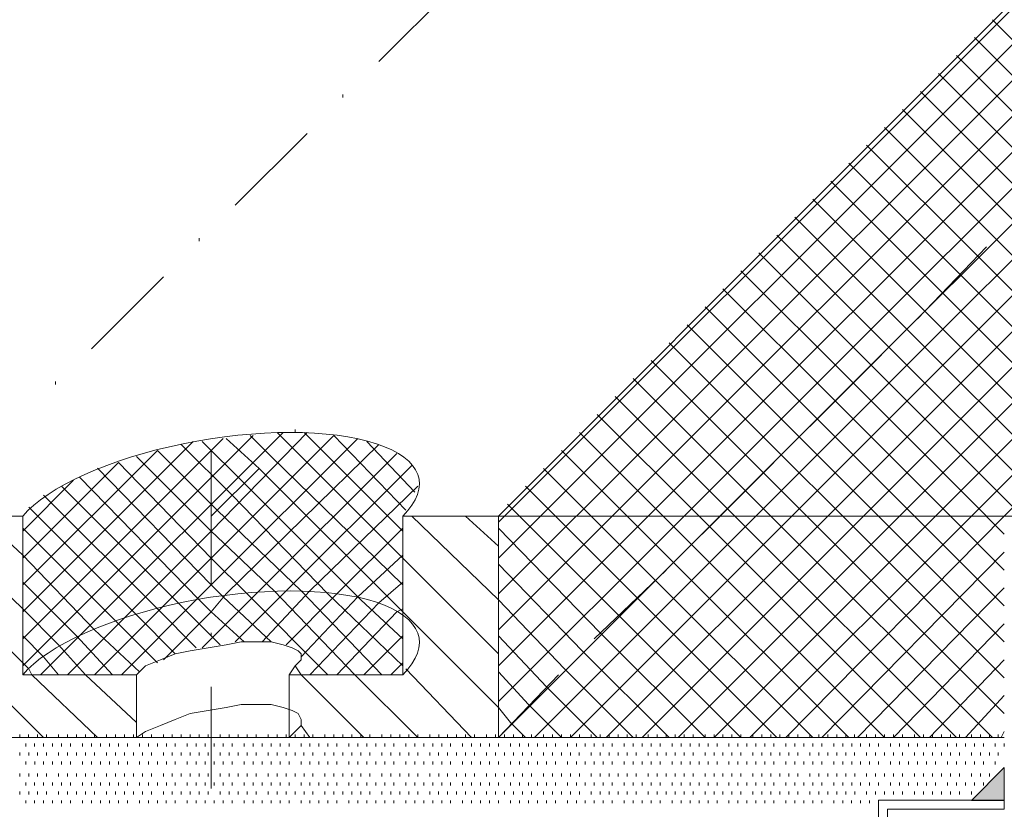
# Model space of a CAD drawing. Extents: x 309 to 1068, y 854 to 1368.
# Tile 53 of 82: x 479 to 502, y 965 to 983. Entities that reach past the tile are written whole.
import ezdxf

# ---------------------------------------------------------------- set-up
doc = ezdxf.new("R2010")
doc.units = 0
doc.layers.add('PDF_Geometry', color=7, linetype='CONTINUOUS', true_color=0xffffff)

msp = doc.modelspace()

# ---------------------------------------------------------------- linework, layer by layer
at = {"layer": 'PDF_Geometry', "color": 252, "lineweight": 5}
for points in [[(495.500122, 972.043521), (548.684496, 1025.227896)], [(496.323716, 972.043521), (549.50856, 1025.227896)], [(497.147309, 972.043521), (550.331684, 1025.227896)], [(497.970903, 972.043521), (551.155279, 1025.227896)], [(498.794497, 972.043521), (551.978871, 1025.227896)], [(499.617622, 972.043521), (552.801998, 1025.227896)], [(500.441216, 972.043521), (553.62559, 1025.227896)], [(501.264809, 972.043521), (554.449186, 1025.227896)], [(490.559443, 972.043625), (530.979288, 1012.463469)], [(491.382795, 972.043521), (530.979045, 1011.639771)], [(492.206255, 972.043521), (530.979381, 1010.816648)], [(493.029757, 972.043521), (530.979289, 1009.993053)], [(493.853203, 972.043521), (530.97961, 1009.169929)], [(494.676662, 972.043521), (530.979474, 1008.345865)], [(507.578216, 977.602146), (504.28431, 980.896052), (501.74556, 983.435271)], [(507.166644, 977.190444), (503.872269, 980.484351), (501.333519, 983.023569)], [(506.754757, 976.778557), (503.46085, 980.072463), (500.9221, 982.611682)], [(506.343141, 976.366856), (503.048766, 979.660762), (500.510016, 982.199981)], [(505.931297, 975.955112), (502.637391, 979.249018), (500.098172, 981.788237)], [(505.51941, 975.543354), (502.225504, 978.83726), (499.686754, 981.376479)], [(505.107809, 975.131609), (501.813434, 978.425516), (499.274684, 980.964734)], [(504.695907, 974.719894), (501.402001, 978.0138), (498.863251, 980.553019)], [(504.284349, 974.308193), (500.989974, 977.602099), (498.451224, 980.141318)], [(503.872462, 973.896449), (500.578556, 977.190355), (498.039806, 979.729574)], [(503.46089, 973.484561), (500.166515, 976.778468), (497.627765, 979.317686)], [(503.049017, 973.072803), (499.75511, 976.366709), (497.215892, 978.905928)], [(502.637444, 972.661102), (499.343069, 975.955008), (496.804319, 978.494227)], [(502.2255, 972.249358), (498.931125, 975.543264), (496.392375, 978.082483)], [(500.029918, 976.572734), (501.607731, 978.219922)], [(501.607891, 972.043521), (498.519766, 975.131646), (495.980547, 977.670865)], [(500.784374, 972.043521), (498.107811, 974.720084), (495.569061, 977.258834)], [(499.960929, 972.043521), (497.696397, 974.308053), (495.157179, 976.847271)], [(499.137483, 972.043521), (497.284515, 973.89649), (494.745296, 976.435709)], [(498.314024, 972.043521), (496.873086, 973.484459), (494.333867, 976.023678)], [(497.490521, 972.043521), (496.460677, 973.072896), (493.921927, 975.612115)], [(497.559137, 974.102422), (499.206324, 975.74914)], [(496.66679, 972.043521), (496.049446, 972.661334), (493.510227, 975.200084)], [(495.843287, 972.043521), (495.637506, 972.249303), (493.098287, 974.788521)], [(495.019653, 972.043521), (492.686684, 974.376959)], [(485.75579, 973.964928), (485.75579, 974.033834)], [(479.51068, 968.612286), (484.7949, 973.896505)], [(479.51068, 969.22963), (484.108648, 973.827598)], [(479.922381, 968.40636), (480.814412, 969.298391), (485.480819, 973.964798)], [(486.030107, 973.964984), (483.834014, 971.700453), (481.843701, 969.710141)], [(486.647545, 973.896449), (483.834107, 971.083011), (482.667388, 969.916292)], [(487.196775, 973.827741), (483.833963, 970.464929), (483.490838, 970.121804)], [(488.226, 969.847529), (484.931625, 973.141435), (484.176937, 973.827685)], [(488.226, 970.465152), (485.206312, 973.415933), (484.726312, 973.896402)], [(488.226, 971.082675), (485.549437, 973.759238), (485.343656, 973.965019)], [(488.226, 971.700356), (485.961468, 973.964887)], [(488.294437, 972.180825), (486.64725, 973.89645)], [(494.196059, 972.043521), (492.275122, 973.964928)], [(479.51068, 969.847442), (483.422399, 973.759161)], [(483.147856, 973.690484), (484.314574, 972.523765), (486.510668, 970.259234)], [(483.628135, 973.759162), (484.589073, 972.798225), (487.265167, 970.122131)], [(487.677055, 973.690484), (484.177368, 970.259234), (483.834243, 969.847671)], [(488.500687, 972.592387), (487.402406, 973.759106)], [(479.51068, 970.465255), (482.598804, 973.55338)], [(482.118288, 973.415983), (483.833913, 971.700358), (485.27485, 970.327858)], [(482.598854, 973.553226), (483.971354, 972.180726), (485.89276, 970.327757)], [(488.08867, 973.484561), (484.86367, 970.259093), (483.833827, 969.229718)], [(493.372934, 972.043521), (491.863091, 973.553365)], [(479.51068, 971.082598), (481.706772, 973.278692)], [(483.833957, 970.46511), (481.2263, 973.141673)], [(481.706672, 973.278768), (483.83386, 971.082674), (484.657454, 970.259081)], [(483.833915, 972.043521), (484.931727, 973.141334)], [(484.382873, 969.16127), (485.549592, 970.327988), (488.431936, 973.210332)], [(492.549341, 972.043521), (491.451528, 973.141334)], [(495.088355, 971.63164), (496.735543, 973.278828)], [(480.814548, 972.935617), (483.559548, 970.122179), (483.834236, 969.847492)], [(479.51068, 971.700411), (480.677398, 972.86713)], [(480.402661, 972.729781), (483.079224, 970.053218), (483.833911, 969.298531)], [(485.000582, 969.16127), (486.098395, 970.327988), (488.569176, 972.729863)], [(491.726216, 972.043521), (491.039497, 972.729771)], [(483.490749, 969.024026), (482.598718, 969.916058), (479.991062, 972.523714)], [(483.010469, 968.886783), (482.118438, 969.778814), (479.647657, 972.249596)], [(490.902622, 972.043521), (490.627934, 972.318209)], [(479.991103, 966.965234), (477.31454, 969.641797), (474.844228, 972.043672)], [(476.079241, 972.043521), (477.314397, 970.876803), (479.510491, 968.680709)], [(479.510632, 969.91607), (477.314538, 972.043726)], [(479.510632, 971.151226), (478.550163, 972.043726)], [(490.421726, 970.121851), (488.431882, 972.043726)], [(490.421726, 971.357476), (489.667038, 972.043726)], [(490.421949, 971.906192), (490.559293, 972.043536)], [(490.421949, 971.082598), (491.382887, 972.043536)], [(490.421949, 970.259005), (492.206012, 972.043536)], [(490.421949, 969.43588), (493.029605, 972.043536)], [(490.421949, 968.612286), (493.853199, 972.043536)], [(490.421949, 967.788692), (494.676793, 972.043536)], [(490.421949, 966.965098), (495.500387, 972.043536)], [(495.980716, 966.965234), (493.167279, 969.778672), (490.902279, 972.043672)], [(491.245543, 966.965098), (496.32398, 972.043536)], [(496.804176, 966.965234), (493.578707, 970.190703), (491.725739, 972.043672)], [(492.069137, 966.965098), (497.147574, 972.043536)], [(497.627636, 966.965234), (493.990604, 970.602265), (492.549198, 972.043672)], [(492.89273, 966.965098), (497.970699, 972.043536)], [(498.451095, 966.965234), (494.402033, 971.014297), (493.372658, 972.043672)], [(493.716324, 966.965098), (498.794293, 972.043536)], [(499.274541, 966.965234), (494.813916, 971.425859), (494.196103, 972.043672)], [(494.539449, 966.965098), (499.617887, 972.043536)], [(500.098043, 966.965234), (495.225856, 971.837422), (495.019606, 972.043672)], [(495.363043, 966.965098), (500.441012, 972.043536)], [(500.921775, 966.965234), (495.843337, 972.043672)], [(496.186637, 966.965098), (501.264606, 972.043536)], [(501.745368, 966.965234), (496.666931, 972.043672)], [(497.009762, 966.965098), (502.019762, 972.043536)], [(502.019587, 967.51414), (497.490525, 972.043672)], [(502.019587, 968.337734), (498.314118, 972.043672)], [(502.019587, 969.161328), (499.137712, 972.043672)], [(502.019587, 969.984922), (499.960837, 972.043672)], [(502.019587, 970.808047), (500.784431, 972.043672)], [(502.019587, 971.63164), (501.607556, 972.043672)], [(482.598854, 968.680847), (481.637916, 969.641784), (479.51026, 971.768972)], [(485.549541, 969.092562), (486.71626, 970.259281), (488.226104, 971.769125)], [(495.157228, 966.965234), (492.755353, 969.367109), (490.421916, 971.768984)], [(482.18701, 968.474939), (481.157635, 969.435876), (479.510447, 971.151501)], [(485.892707, 968.818104), (487.196769, 970.190604), (488.226144, 971.151542)], [(490.421726, 968.886695), (488.2261, 971.082789)], [(497.833355, 966.965098), (502.019762, 971.219942)], [(494.333769, 966.965234), (492.343456, 968.955547), (490.42205, 970.94539)], [(492.618043, 969.229765), (494.264762, 970.808047)], [(481.569343, 968.40636), (480.74575, 969.298391), (479.510593, 970.533548)], [(485.206362, 969.16127), (484.108549, 970.190645), (483.833862, 970.465332)], [(486.098486, 968.40636), (487.677236, 970.053548), (488.225673, 970.533548)], [(486.51043, 968.40636), (484.657461, 970.259329)], [(487.128053, 968.40636), (485.275085, 970.327766)], [(487.74572, 968.40636), (485.892751, 970.327766)], [(488.226, 968.612268), (486.510375, 970.259455)], [(498.65695, 966.965098), (502.019762, 970.396348)], [(481.775108, 968.40636), (483.490733, 970.121985)], [(488.226, 969.229848), (487.265062, 970.12188)], [(493.510037, 966.965234), (491.931756, 968.543515), (490.421912, 970.121797)], [(480.95162, 968.40636), (480.334276, 969.09261), (479.510682, 969.916204)], [(481.157728, 968.40636), (482.667103, 969.916204)], [(482.735954, 968.749525), (483.833767, 969.847338)], [(484.588981, 969.16127), (483.833825, 969.84752)], [(486.716209, 968.40636), (488.088709, 969.847298), (488.226053, 969.916204)], [(490.421726, 967.651539), (488.2261, 969.847633)], [(480.540062, 968.40636), (481.844124, 969.710423)], [(499.480543, 966.965098), (502.019762, 969.572755)], [(480.334268, 968.40636), (479.991143, 968.817923), (479.510675, 969.298391)], [(484.03998, 969.092562), (483.83373, 969.298343)], [(487.333875, 968.40636), (488.225907, 969.298391)], [(492.686535, 966.965234), (491.519816, 968.131953), (490.422003, 969.298672)], [(483.628135, 969.024026), (483.833917, 969.229808)], [(479.716545, 968.40636), (479.648107, 968.543704), (479.510295, 968.681048)], [(485.892707, 968.40636), (485.755832, 968.612141)], [(487.951688, 968.40636), (488.225907, 968.681048)], [(500.304137, 966.965098), (502.019762, 968.74963)], [(481.226106, 966.965234), (479.716731, 968.406172)], [(482.118288, 967.308414), (480.951569, 968.406226)], [(487.3336, 966.965289), (485.892663, 968.406226)], [(488.569225, 966.965289), (487.128288, 968.406226)], [(489.804381, 966.965289), (488.295007, 968.54357)], [(490.421949, 966.965234), (491.794449, 968.406172)], [(491.863075, 966.965234), (491.108388, 967.719922), (490.422138, 968.475078)], [(501.127261, 966.965098), (502.019762, 967.926036)], [(491.039587, 966.965234), (490.696462, 967.308359), (490.421774, 967.651484)], [(486.098444, 966.965289), (485.892663, 967.239976)], [(501.950855, 966.965098), (502.019762, 967.102442)]]:
    msp.add_lwpolyline(points, dxfattribs=at)
at = {"layer": 'PDF_Geometry', "color": 0, "lineweight": 15}
for points in [[(502.019735, 972.043521), (555.20411, 1025.227896)], [(490.421949, 972.043521), (530.979607, 1012.669146)], [(479.510587, 972.043391), (469.011055, 972.043391)], [(479.510632, 968.406172), (479.510632, 972.043672)], [(488.225855, 968.406172), (488.225855, 972.043672)], [(490.42182, 972.043521), (488.226193, 972.043521)], [(490.421817, 972.043478), (512.450721, 972.043478)], [(490.421949, 966.965234), (490.421949, 972.043672)], [(485.618263, 968.40636), (485.755607, 968.612141), (485.892951, 968.749485), (485.892951, 968.886829), (485.824044, 968.955266), (485.686701, 969.024173), (485.481388, 969.09261), (485.206701, 969.161048), (484.932013, 969.161048), (484.520451, 969.161048), (484.177326, 969.09261), (483.765763, 969.024173), (483.353732, 968.955266), (483.010607, 968.886829), (482.667482, 968.749485), (482.324357, 968.612141), (482.118576, 968.40636)], [(482.118241, 968.40636), (479.510587, 968.40636)], [(482.118288, 966.965234), (482.118288, 968.406172)], [(488.226, 968.40636), (485.618343, 968.40636), (485.618343, 966.965423)], [(485.618263, 966.965234), (485.755607, 967.102578), (485.892951, 967.239922), (485.892951, 967.376797), (485.824044, 967.51414), (485.686701, 967.583047), (485.481388, 967.651484), (485.206701, 967.719922), (484.932013, 967.719922), (484.520451, 967.719922), (484.177326, 967.651484), (483.765763, 967.583047), (483.353732, 967.51414), (483.010607, 967.376797), (482.667482, 967.239922), (482.324357, 967.102578), (482.118576, 966.965234)], [(499.343248, 960.445907), (499.137467, 960.445907), (499.137467, 965.524345), (502.019811, 965.524345)], [(499.343173, 960.446099), (499.343173, 965.318286), (502.019735, 965.318286), (502.019735, 965.524068)]]:
    msp.add_lwpolyline(points, dxfattribs=at)
at = {"layer": 'PDF_Geometry', "color": 0, "lineweight": 5}
for points in [[(487.676775, 982.474615), (489.323963, 984.121334)], [(486.85365, 981.651021), (486.85365, 981.719459)], [(484.382869, 979.180709), (486.030056, 980.827428)], [(483.559275, 978.357115), (483.559275, 978.425553)], [(481.088962, 975.886334), (482.73615, 977.533521)], [(480.265369, 975.063209), (480.265369, 975.131646)]]:
    msp.add_lwpolyline(points, dxfattribs=at)
at = {"layer": 'PDF_Geometry', "color": 0, "lineweight": 20}
for points in [[(483.833915, 970.465152), (483.833915, 973.553277)], [(483.833915, 965.798744), (483.833915, 968.131713)], [(490.42182, 966.965084), (458.442757, 966.965084)]]:
    msp.add_lwpolyline(points, dxfattribs=at)
at = {"layer": 'PDF_Geometry', "color": 252, "lineweight": 20}
for points in [[(483.833915, 969.298432), (483.833915, 969.36687)], [(490.421726, 966.965234), (502.020007, 966.965234)]]:
    msp.add_lwpolyline(points, dxfattribs=at)
at = {"layer": 'PDF_Geometry', "color": 252, "lineweight": 9}
for points in [[(479.442285, 966.965234), (479.442285, 967.033672)], [(479.647598, 966.965234), (479.647598, 967.033672)], [(479.853848, 966.965234), (479.853848, 967.033672)], [(480.059629, 966.965234), (480.059629, 967.033672)], [(480.334317, 966.965234), (480.334317, 967.033672)], [(480.540098, 966.965234), (480.540098, 967.033672)], [(480.745879, 966.965234), (480.745879, 967.033672)], [(480.95166, 966.965234), (480.95166, 967.033672)], [(481.15791, 966.965234), (481.15791, 967.033672)], [(481.43213, 966.965234), (481.43213, 967.033672)], [(481.63791, 966.965234), (481.63791, 967.033672)], [(481.843692, 966.965234), (481.843692, 967.033672)], [(482.049942, 966.965234), (482.049942, 967.033672)], [(482.255723, 966.965234), (482.255723, 967.033672)], [(482.461504, 966.965234), (482.461504, 967.033672)], [(482.735723, 966.965234), (482.735723, 967.033672)], [(482.941973, 966.965234), (482.941973, 967.033672)], [(483.147755, 966.965234), (483.147755, 967.033672)], [(483.353535, 966.965234), (483.353535, 967.033672)], [(483.559317, 966.965234), (483.559317, 967.033672)], [(483.765566, 966.965234), (483.765566, 967.033672)], [(484.03998, 966.965234), (484.03998, 967.033672)], [(484.245763, 966.965234), (484.245763, 967.033672)], [(484.451543, 966.965234), (484.451543, 967.033672)], [(484.657324, 966.965234), (484.657324, 967.033672)], [(484.863574, 966.965234), (484.863574, 967.033672)], [(485.137793, 966.965234), (485.137793, 967.033672)], [(485.343575, 966.965234), (485.343575, 967.033672)], [(485.549824, 966.965234), (485.549824, 967.033672)], [(485.755604, 966.965234), (485.755604, 967.033672)], [(485.961387, 966.965234), (485.961387, 967.033672)], [(486.167168, 966.965234), (486.167168, 967.033672)], [(486.441855, 966.965234), (486.441855, 967.033672)], [(486.647167, 966.965234), (486.647167, 967.033672)], [(486.853418, 966.965234), (486.853418, 967.033672)], [(487.059199, 966.965234), (487.059199, 967.033672)], [(487.265449, 966.965234), (487.265449, 967.033672)], [(487.471229, 966.965234), (487.471229, 967.033672)], [(487.745918, 966.965234), (487.745918, 967.033672)], [(487.951699, 966.965234), (487.951699, 967.033672)], [(488.15748, 966.965234), (488.15748, 967.033672)], [(488.363261, 966.965234), (488.363261, 967.033672)], [(488.569043, 966.965234), (488.569043, 967.033672)], [(488.84373, 966.965234), (488.84373, 967.033672)], [(489.049513, 966.965234), (489.049513, 967.033672)], [(489.255292, 966.965234), (489.255292, 967.033672)], [(489.461543, 966.965234), (489.461543, 967.033672)], [(489.667326, 966.965234), (489.667326, 967.033672)], [(489.873105, 966.965234), (489.873105, 967.033672)], [(490.147791, 966.965234), (490.147791, 967.033672)], [(490.353106, 966.965234), (490.353106, 967.033672)], [(490.559357, 966.965234), (490.559357, 967.033672)], [(490.765136, 966.965234), (490.765136, 967.033672)], [(490.970919, 966.965234), (490.970919, 967.033672)], [(491.177166, 966.965234), (491.177166, 967.033672)], [(491.451388, 966.965234), (491.451388, 967.033672)], [(491.657167, 966.965234), (491.657167, 967.033672)], [(491.863418, 966.965234), (491.863418, 967.033672)], [(492.068729, 966.965234), (492.068729, 967.033672)], [(492.27498, 966.965234), (492.27498, 967.033672)], [(492.549667, 966.965234), (492.549667, 967.033672)], [(492.75545, 966.965234), (492.75545, 967.033672)], [(492.961035, 966.965234), (492.961035, 967.033672)], [(493.167285, 966.965234), (493.167285, 967.033672)], [(493.372598, 966.965234), (493.372598, 967.033672)], [(493.578848, 966.965234), (493.578848, 967.033672)], [(493.853067, 966.965234), (493.853067, 967.033672)], [(494.059317, 966.965234), (494.059317, 967.033672)], [(494.265098, 966.965234), (494.265098, 967.033672)], [(494.470879, 966.965234), (494.470879, 967.033672)], [(494.67666, 966.965234), (494.67666, 967.033672)], [(494.88291, 966.965234), (494.88291, 967.033672)], [(495.157129, 966.965234), (495.157129, 967.033672)], [(495.36291, 966.965234), (495.36291, 967.033672)], [(495.568692, 966.965234), (495.568692, 967.033672)], [(495.774942, 966.965234), (495.774942, 967.033672)], [(495.980723, 966.965234), (495.980723, 967.033672)], [(496.25541, 966.965234), (496.25541, 967.033672)], [(496.460723, 966.965234), (496.460723, 967.033672)], [(496.666973, 966.965234), (496.666973, 967.033672)], [(496.872754, 966.965234), (496.872754, 967.033672)], [(497.078535, 966.965234), (497.078535, 967.033672)], [(497.284317, 966.965234), (497.284317, 967.033672)], [(497.559004, 966.965234), (497.559004, 967.033672)], [(497.765254, 966.965234), (497.765254, 967.033672)], [(497.971035, 966.965234), (497.971035, 967.033672)], [(498.176348, 966.965234), (498.176348, 967.033672)], [(498.382598, 966.965234), (498.382598, 967.033672)], [(498.588379, 966.965234), (498.588379, 967.033672)], [(498.863067, 966.965234), (498.863067, 967.033672)], [(499.068848, 966.965234), (499.068848, 967.033672)], [(499.274629, 966.965234), (499.274629, 967.033672)], [(499.480879, 966.965234), (499.480879, 967.033672)], [(499.68666, 966.965234), (499.68666, 967.033672)], [(499.960879, 966.965234), (499.960879, 967.033672)], [(500.16666, 966.965234), (500.16666, 967.033672)], [(500.372442, 966.965234), (500.372442, 967.033672)], [(500.578691, 966.965234), (500.578691, 967.033672)], [(500.784473, 966.965234), (500.784473, 967.033672)], [(500.990254, 966.965234), (500.990254, 967.033672)], [(501.264473, 966.965234), (501.264473, 967.033672)], [(501.470723, 966.965234), (501.470723, 967.033672)], [(501.676504, 966.965234), (501.676504, 967.033672)], [(501.882285, 966.965234), (501.882285, 967.033672)], [(479.579152, 966.759312), (479.579152, 966.82775)], [(479.784933, 966.759312), (479.784933, 966.82775)], [(479.991183, 966.759312), (479.991183, 966.82775)], [(480.196964, 966.759312), (480.196964, 966.82775)], [(480.402661, 966.759312), (480.402661, 966.82775)], [(480.608911, 966.759312), (480.608911, 966.82775)], [(480.88313, 966.759312), (480.88313, 966.82775)], [(481.088911, 966.759312), (481.088911, 966.82775)], [(481.294692, 966.759312), (481.294692, 966.82775)], [(481.500474, 966.759312), (481.500474, 966.82775)], [(481.706724, 966.759312), (481.706724, 966.82775)], [(481.912505, 966.759312), (481.912505, 966.82775)], [(482.186724, 966.759312), (482.186724, 966.82775)], [(482.392974, 966.759312), (482.392974, 966.82775)], [(482.598755, 966.759312), (482.598755, 966.82775)], [(482.804536, 966.759312), (482.804536, 966.82775)], [(483.010317, 966.759312), (483.010317, 966.82775)], [(483.285005, 966.759312), (483.285005, 966.82775)], [(483.490786, 966.759312), (483.490786, 966.82775)], [(483.697036, 966.759312), (483.697036, 966.82775)], [(483.902433, 966.759312), (483.902433, 966.82775)], [(484.108683, 966.759312), (484.108683, 966.82775)], [(484.314465, 966.759312), (484.314465, 966.82775)], [(484.588684, 966.759312), (484.588684, 966.82775)], [(484.794933, 966.759312), (484.794933, 966.82775)], [(485.000715, 966.759312), (485.000715, 966.82775)], [(485.206027, 966.759312), (485.206027, 966.82775)], [(485.412278, 966.759312), (485.412278, 966.82775)], [(485.618058, 966.759312), (485.618058, 966.82775)], [(485.892746, 966.759312), (485.892746, 966.82775)], [(486.098527, 966.759312), (486.098527, 966.82775)], [(486.304308, 966.759312), (486.304308, 966.82775)], [(486.510559, 966.759312), (486.510559, 966.82775)], [(486.71634, 966.759312), (486.71634, 966.82775)], [(486.990558, 966.759312), (486.990558, 966.82775)], [(487.196809, 966.759312), (487.196809, 966.82775)], [(487.40259, 966.759312), (487.40259, 966.82775)], [(487.608371, 966.759312), (487.608371, 966.82775)], [(487.814152, 966.759312), (487.814152, 966.82775)], [(488.019932, 966.759312), (488.019932, 966.82775)], [(488.294621, 966.759312), (488.294621, 966.82775)], [(488.500402, 966.759312), (488.500402, 966.82775)], [(488.706183, 966.759312), (488.706183, 966.82775)], [(488.912434, 966.759312), (488.912434, 966.82775)], [(489.118215, 966.759312), (489.118215, 966.82775)], [(489.323996, 966.759312), (489.323996, 966.82775)], [(489.598682, 966.759312), (489.598682, 966.82775)], [(489.803995, 966.759312), (489.803995, 966.82775)], [(490.010246, 966.759312), (490.010246, 966.82775)], [(490.216027, 966.759312), (490.216027, 966.82775)], [(490.421808, 966.759312), (490.421808, 966.82775)], [(490.696496, 966.759312), (490.696496, 966.82775)], [(490.902277, 966.759312), (490.902277, 966.82775)], [(491.108058, 966.759312), (491.108058, 966.82775)], [(491.314307, 966.759312), (491.314307, 966.82775)], [(491.519622, 966.759312), (491.519622, 966.82775)], [(491.725871, 966.759312), (491.725871, 966.82775)], [(492.000558, 966.759312), (492.000558, 966.82775)], [(492.206339, 966.759312), (492.206339, 966.82775)], [(492.412121, 966.759312), (492.412121, 966.82775)], [(492.617902, 966.759312), (492.617902, 966.82775)], [(492.824152, 966.759312), (492.824152, 966.82775)], [(493.029932, 966.759312), (493.029932, 966.82775)], [(493.304153, 966.759312), (493.304153, 966.82775)], [(493.509933, 966.759312), (493.509933, 966.82775)], [(493.716183, 966.759312), (493.716183, 966.82775)], [(493.921966, 966.759312), (493.921966, 966.82775)], [(494.127746, 966.759312), (494.127746, 966.82775)], [(494.402433, 966.759312), (494.402433, 966.82775)], [(494.608214, 966.759312), (494.608214, 966.82775)], [(494.813997, 966.759312), (494.813997, 966.82775)], [(495.019778, 966.759312), (495.019778, 966.82775)], [(495.225558, 966.759312), (495.225558, 966.82775)], [(495.431808, 966.759312), (495.431808, 966.82775)], [(495.706028, 966.759312), (495.706028, 966.82775)], [(495.912277, 966.759312), (495.912277, 966.82775)], [(496.118058, 966.759312), (496.118058, 966.82775)], [(496.323839, 966.759312), (496.323839, 966.82775)], [(496.529622, 966.759312), (496.529622, 966.82775)], [(496.735403, 966.759312), (496.735403, 966.82775)], [(497.010089, 966.759312), (497.010089, 966.82775)], [(497.21587, 966.759312), (497.21587, 966.82775)], [(497.421653, 966.759312), (497.421653, 966.82775)], [(497.627434, 966.759312), (497.627434, 966.82775)], [(497.833683, 966.759312), (497.833683, 966.82775)], [(498.107901, 966.759312), (498.107901, 966.82775)], [(498.314153, 966.759312), (498.314153, 966.82775)], [(498.519933, 966.759312), (498.519933, 966.82775)], [(498.725714, 966.759312), (498.725714, 966.82775)], [(498.931027, 966.759312), (498.931027, 966.82775)], [(499.137278, 966.759312), (499.137278, 966.82775)], [(499.411965, 966.759312), (499.411965, 966.82775)], [(499.617745, 966.759312), (499.617745, 966.82775)], [(499.823526, 966.759312), (499.823526, 966.82775)], [(500.029778, 966.759312), (500.029778, 966.82775)], [(500.235558, 966.759312), (500.235558, 966.82775)], [(500.441339, 966.759312), (500.441339, 966.82775)], [(500.716028, 966.759312), (500.716028, 966.82775)], [(500.921807, 966.759312), (500.921807, 966.82775)], [(501.12759, 966.759312), (501.12759, 966.82775)], [(501.333372, 966.759312), (501.333372, 966.82775)], [(501.539151, 966.759312), (501.539151, 966.82775)], [(501.813369, 966.759312), (501.813369, 966.82775)], [(502.019621, 966.759312), (502.019621, 966.82775)], [(479.442298, 966.553476), (479.442298, 966.621913)], [(479.64808, 966.553476), (479.64808, 966.621913)], [(479.853392, 966.553476), (479.853392, 966.621913)], [(480.059642, 966.553476), (480.059642, 966.621913)], [(480.334329, 966.553476), (480.334329, 966.621913)], [(480.540111, 966.553476), (480.540111, 966.621913)], [(480.745892, 966.553476), (480.745892, 966.621913)], [(480.951674, 966.553476), (480.951674, 966.621913)], [(481.157923, 966.553476), (481.157923, 966.621913)], [(481.432142, 966.553476), (481.432142, 966.621913)], [(481.637923, 966.553476), (481.637923, 966.621913)], [(481.843705, 966.553476), (481.843705, 966.621913)], [(482.049954, 966.553476), (482.049954, 966.621913)], [(482.255736, 966.553476), (482.255736, 966.621913)], [(482.461517, 966.553476), (482.461517, 966.621913)], [(482.735736, 966.553476), (482.735736, 966.621913)], [(482.941517, 966.553476), (482.941517, 966.621913)], [(483.147767, 966.553476), (483.147767, 966.621913)], [(483.353548, 966.553476), (483.353548, 966.621913)], [(483.559329, 966.553476), (483.559329, 966.621913)], [(483.765579, 966.553476), (483.765579, 966.621913)], [(484.040161, 966.553531), (484.040161, 966.621968)], [(484.245474, 966.553531), (484.245474, 966.621968)], [(484.451724, 966.553531), (484.451724, 966.621968)], [(484.657505, 966.553531), (484.657505, 966.621968)], [(484.863755, 966.553531), (484.863755, 966.621968)], [(485.137974, 966.553531), (485.137974, 966.621968)], [(485.343755, 966.553531), (485.343755, 966.621968)], [(485.549536, 966.553531), (485.549536, 966.621968)], [(485.755786, 966.553531), (485.755786, 966.621968)], [(485.961099, 966.553531), (485.961099, 966.621968)], [(486.167349, 966.553531), (486.167349, 966.621968)], [(486.441567, 966.553531), (486.441567, 966.621968)], [(486.647349, 966.553531), (486.647349, 966.621968)], [(486.853599, 966.553531), (486.853599, 966.621968)], [(487.05938, 966.553531), (487.05938, 966.621968)], [(487.265161, 966.553531), (487.265161, 966.621968)], [(487.471411, 966.553531), (487.471411, 966.621968)], [(487.74563, 966.553531), (487.74563, 966.621968)], [(487.951411, 966.553531), (487.951411, 966.621968)], [(488.157192, 966.553531), (488.157192, 966.621968)], [(488.362974, 966.553531), (488.362974, 966.621968)], [(488.569224, 966.553531), (488.569224, 966.621968)], [(488.843911, 966.553531), (488.843911, 966.621968)], [(489.049223, 966.553531), (489.049223, 966.621968)], [(489.255474, 966.553531), (489.255474, 966.621968)], [(489.461361, 966.553476), (489.461361, 966.621913)], [(489.667142, 966.553476), (489.667142, 966.621913)], [(489.872923, 966.553476), (489.872923, 966.621913)], [(490.147142, 966.553476), (490.147142, 966.621913)], [(490.353392, 966.553476), (490.353392, 966.621913)], [(490.559173, 966.553476), (490.559173, 966.621913)], [(490.765423, 966.553476), (490.765423, 966.621913)], [(490.970736, 966.553476), (490.970736, 966.621913)], [(491.176986, 966.553476), (491.176986, 966.621913)], [(491.451673, 966.553476), (491.451673, 966.621913)], [(491.657454, 966.553476), (491.657454, 966.621913)], [(491.862767, 966.553476), (491.862767, 966.621913)], [(492.069017, 966.553476), (492.069017, 966.621913)], [(492.274798, 966.553476), (492.274798, 966.621913)], [(492.549486, 966.553476), (492.549486, 966.621913)], [(492.755267, 966.553476), (492.755267, 966.621913)], [(492.961048, 966.553476), (492.961048, 966.621913)], [(493.167298, 966.553476), (493.167298, 966.621913)], [(493.373079, 966.553476), (493.373079, 966.621913)], [(493.578392, 966.553476), (493.578392, 966.621913)], [(493.853079, 966.553476), (493.853079, 966.621913)], [(494.059329, 966.553476), (494.059329, 966.621913)], [(494.265111, 966.553476), (494.265111, 966.621913)], [(494.470892, 966.553476), (494.470892, 966.621913)], [(494.676673, 966.553476), (494.676673, 966.621913)], [(494.882923, 966.553476), (494.882923, 966.621913)], [(495.157142, 966.553476), (495.157142, 966.621913)], [(495.362923, 966.553476), (495.362923, 966.621913)], [(495.568704, 966.553476), (495.568704, 966.621913)], [(495.774954, 966.553476), (495.774954, 966.621913)], [(495.980736, 966.553476), (495.980736, 966.621913)], [(496.255423, 966.553476), (496.255423, 966.621913)], [(496.460736, 966.553476), (496.460736, 966.621913)], [(496.666517, 966.553476), (496.666517, 966.621913)], [(496.872767, 966.553476), (496.872767, 966.621913)], [(497.078548, 966.553476), (497.078548, 966.621913)], [(497.284329, 966.553476), (497.284329, 966.621913)], [(497.559017, 966.553476), (497.559017, 966.621913)], [(497.764799, 966.553476), (497.764799, 966.621913)], [(497.971048, 966.553476), (497.971048, 966.621913)], [(498.17636, 966.553476), (498.17636, 966.621913)], [(498.382142, 966.553476), (498.382142, 966.621913)], [(498.588392, 966.553476), (498.588392, 966.621913)], [(498.863079, 966.553476), (498.863079, 966.621913)], [(499.068861, 966.553476), (499.068861, 966.621913)], [(499.274641, 966.553476), (499.274641, 966.621913)], [(499.480424, 966.553476), (499.480424, 966.621913)], [(499.686673, 966.553476), (499.686673, 966.621913)], [(499.960892, 966.553476), (499.960892, 966.621913)], [(500.166673, 966.553476), (500.166673, 966.621913)], [(500.372454, 966.553476), (500.372454, 966.621913)], [(500.578704, 966.553476), (500.578704, 966.621913)], [(500.784486, 966.553476), (500.784486, 966.621913)], [(500.990266, 966.553476), (500.990266, 966.621913)], [(501.264486, 966.553476), (501.264486, 966.621913)], [(501.470736, 966.553476), (501.470736, 966.621913)], [(501.676517, 966.553476), (501.676517, 966.621913)], [(501.882298, 966.553476), (501.882298, 966.621913)], [(479.578969, 966.347568), (479.578969, 966.416005)], [(479.785219, 966.347568), (479.785219, 966.416005)], [(479.990999, 966.347568), (479.990999, 966.416005)], [(480.19678, 966.347568), (480.19678, 966.416005)], [(480.402563, 966.347568), (480.402563, 966.416005)], [(480.608812, 966.347568), (480.608812, 966.416005)], [(480.883499, 966.347568), (480.883499, 966.416005)], [(481.08928, 966.347568), (481.08928, 966.416005)], [(481.294594, 966.347568), (481.294594, 966.416005)], [(481.500843, 966.347568), (481.500843, 966.416005)], [(481.706624, 966.347568), (481.706624, 966.416005)], [(481.912405, 966.347568), (481.912405, 966.416005)], [(482.187094, 966.347568), (482.187094, 966.416005)], [(482.392874, 966.347568), (482.392874, 966.416005)], [(482.599124, 966.347568), (482.599124, 966.416005)], [(482.804907, 966.347568), (482.804907, 966.416005)], [(483.010219, 966.347568), (483.010219, 966.416005)], [(483.284906, 966.347568), (483.284906, 966.416005)], [(483.490686, 966.347568), (483.490686, 966.416005)], [(483.696938, 966.347568), (483.696938, 966.416005)], [(483.902445, 966.347568), (483.902445, 966.416005)], [(484.108694, 966.347568), (484.108694, 966.416005)], [(484.314475, 966.347568), (484.314475, 966.416005)], [(484.588693, 966.347568), (484.588693, 966.416005)], [(484.794945, 966.347568), (484.794945, 966.416005)], [(485.000726, 966.347568), (485.000726, 966.416005)], [(485.206038, 966.347568), (485.206038, 966.416005)], [(485.412287, 966.347568), (485.412287, 966.416005)], [(485.618538, 966.347568), (485.618538, 966.416005)], [(485.892757, 966.347568), (485.892757, 966.416005)], [(486.098538, 966.347568), (486.098538, 966.416005)], [(486.304318, 966.347568), (486.304318, 966.416005)], [(486.51057, 966.347568), (486.51057, 966.416005)], [(486.716351, 966.347568), (486.716351, 966.416005)], [(486.990569, 966.347568), (486.990569, 966.416005)], [(487.19682, 966.347568), (487.19682, 966.416005)], [(487.402601, 966.347568), (487.402601, 966.416005)], [(487.608382, 966.347568), (487.608382, 966.416005)], [(487.814163, 966.347568), (487.814163, 966.416005)], [(488.019945, 966.347568), (488.019945, 966.416005)], [(488.294632, 966.347568), (488.294632, 966.416005)], [(488.500413, 966.347568), (488.500413, 966.416005)], [(488.706194, 966.347568), (488.706194, 966.416005)], [(488.912445, 966.347568), (488.912445, 966.416005)], [(489.118226, 966.347568), (489.118226, 966.416005)], [(489.324007, 966.347568), (489.324007, 966.416005)], [(489.598693, 966.347568), (489.598693, 966.416005)], [(489.804008, 966.347568), (489.804008, 966.416005)], [(490.010257, 966.347568), (490.010257, 966.416005)], [(490.216038, 966.347568), (490.216038, 966.416005)], [(490.421819, 966.347568), (490.421819, 966.416005)], [(490.696507, 966.347568), (490.696507, 966.416005)], [(490.902288, 966.347568), (490.902288, 966.416005)], [(491.108069, 966.347568), (491.108069, 966.416005)], [(491.31432, 966.347568), (491.31432, 966.416005)], [(491.519632, 966.347568), (491.519632, 966.416005)], [(491.725882, 966.347568), (491.725882, 966.416005)], [(492.000569, 966.347568), (492.000569, 966.416005)], [(492.206351, 966.347568), (492.206351, 966.416005)], [(492.412132, 966.347568), (492.412132, 966.416005)], [(492.617913, 966.347568), (492.617913, 966.416005)], [(492.824163, 966.347568), (492.824163, 966.416005)], [(493.029945, 966.347568), (493.029945, 966.416005)], [(493.304163, 966.347568), (493.304163, 966.416005)], [(493.509944, 966.347568), (493.509944, 966.416005)], [(493.716194, 966.347568), (493.716194, 966.416005)], [(493.921976, 966.347568), (493.921976, 966.416005)], [(494.127757, 966.347568), (494.127757, 966.416005)], [(494.402444, 966.347568), (494.402444, 966.416005)], [(494.608225, 966.347568), (494.608225, 966.416005)], [(494.814007, 966.347568), (494.814007, 966.416005)], [(495.019788, 966.347568), (495.019788, 966.416005)], [(495.225569, 966.347568), (495.225569, 966.416005)], [(495.431818, 966.347568), (495.431818, 966.416005)], [(495.706038, 966.347568), (495.706038, 966.416005)], [(495.912288, 966.347568), (495.912288, 966.416005)], [(496.118069, 966.347568), (496.118069, 966.416005)], [(496.32385, 966.347568), (496.32385, 966.416005)], [(496.529632, 966.347568), (496.529632, 966.416005)], [(496.735413, 966.347568), (496.735413, 966.416005)], [(497.0101, 966.347568), (497.0101, 966.416005)], [(497.215881, 966.347568), (497.215881, 966.416005)], [(497.421663, 966.347568), (497.421663, 966.416005)], [(497.627915, 966.347568), (497.627915, 966.416005)], [(497.833694, 966.347568), (497.833694, 966.416005)], [(498.107912, 966.347568), (498.107912, 966.416005)], [(498.314163, 966.347568), (498.314163, 966.416005)], [(498.519946, 966.347568), (498.519946, 966.416005)], [(498.725725, 966.347568), (498.725725, 966.416005)], [(498.931508, 966.347568), (498.931508, 966.416005)], [(499.137287, 966.347568), (499.137287, 966.416005)], [(499.411977, 966.347568), (499.411977, 966.416005)], [(499.617756, 966.347568), (499.617756, 966.416005)], [(499.823539, 966.347568), (499.823539, 966.416005)], [(500.029786, 966.347568), (500.029786, 966.416005)], [(500.235569, 966.347568), (500.235569, 966.416005)], [(500.441351, 966.347568), (500.441351, 966.416005)], [(500.716038, 966.347568), (500.716038, 966.416005)], [(500.921817, 966.347568), (500.921817, 966.416005)], [(501.1276, 966.347568), (501.1276, 966.416005)], [(501.333383, 966.347568), (501.333383, 966.416005)], [(501.539162, 966.347568), (501.539162, 966.416005)], [(501.813656, 966.347568), (501.813656, 966.416005)], [(479.442053, 966.073053), (479.442053, 966.14149)], [(479.647835, 966.073053), (479.647835, 966.14149)], [(479.853616, 966.073053), (479.853616, 966.14149)], [(480.059397, 966.073053), (480.059397, 966.14149)], [(480.334085, 966.073053), (480.334085, 966.14149)], [(480.539866, 966.073053), (480.539866, 966.14149)], [(480.746116, 966.073053), (480.746116, 966.14149)], [(480.951428, 966.073053), (480.951428, 966.14149)], [(481.157678, 966.073053), (481.157678, 966.14149)], [(481.432366, 966.073053), (481.432366, 966.14149)], [(481.638147, 966.073053), (481.638147, 966.14149)], [(481.843928, 966.073053), (481.843928, 966.14149)], [(482.04971, 966.073053), (482.04971, 966.14149)], [(482.255491, 966.073053), (482.255491, 966.14149)], [(482.461741, 966.073053), (482.461741, 966.14149)], [(482.73596, 966.073053), (482.73596, 966.14149)], [(482.941741, 966.073053), (482.941741, 966.14149)], [(483.147991, 966.073053), (483.147991, 966.14149)], [(483.353772, 966.073053), (483.353772, 966.14149)], [(483.559553, 966.073053), (483.559553, 966.14149)], [(483.765335, 966.073053), (483.765335, 966.14149)], [(484.040062, 966.07288), (484.040062, 966.141787)], [(484.245843, 966.07288), (484.245843, 966.141787)], [(484.451624, 966.07288), (484.451624, 966.141787)], [(484.657407, 966.07288), (484.657407, 966.141787)], [(484.863656, 966.07288), (484.863656, 966.141787)], [(485.137874, 966.07288), (485.137874, 966.141787)], [(485.343655, 966.07288), (485.343655, 966.141787)], [(485.549437, 966.07288), (485.549437, 966.141787)], [(485.755687, 966.07288), (485.755687, 966.141787)], [(485.961428, 966.073053), (485.961428, 966.14149)], [(486.16721, 966.073053), (486.16721, 966.14149)], [(486.441897, 966.073053), (486.441897, 966.14149)], [(486.64721, 966.073053), (486.64721, 966.14149)], [(486.85346, 966.073053), (486.85346, 966.14149)], [(487.059241, 966.073053), (487.059241, 966.14149)], [(487.265491, 966.073053), (487.265491, 966.14149)], [(487.471272, 966.073053), (487.471272, 966.14149)], [(487.745491, 966.073053), (487.745491, 966.14149)], [(487.951741, 966.073053), (487.951741, 966.14149)], [(488.157522, 966.073053), (488.157522, 966.14149)], [(488.362835, 966.073053), (488.362835, 966.14149)], [(488.569085, 966.073053), (488.569085, 966.14149)], [(488.843772, 966.073053), (488.843772, 966.14149)], [(489.049553, 966.073053), (489.049553, 966.14149)], [(489.255335, 966.073053), (489.255335, 966.14149)], [(489.461116, 966.073053), (489.461116, 966.14149)], [(489.667366, 966.073053), (489.667366, 966.14149)], [(489.873147, 966.073053), (489.873147, 966.14149)], [(490.147366, 966.073053), (490.147366, 966.14149)], [(490.353147, 966.073053), (490.353147, 966.14149)], [(490.559397, 966.073053), (490.559397, 966.14149)], [(490.765178, 966.073053), (490.765178, 966.14149)], [(490.97096, 966.073053), (490.97096, 966.14149)], [(491.176741, 966.073053), (491.176741, 966.14149)], [(491.451428, 966.073053), (491.451428, 966.14149)], [(491.65721, 966.073053), (491.65721, 966.14149)], [(491.862991, 966.073053), (491.862991, 966.14149)], [(492.068772, 966.073053), (492.068772, 966.14149)], [(492.275022, 966.073053), (492.275022, 966.14149)], [(492.549241, 966.073053), (492.549241, 966.14149)], [(492.755491, 966.073053), (492.755491, 966.14149)], [(492.960803, 966.073053), (492.960803, 966.14149)], [(493.167053, 966.073053), (493.167053, 966.14149)], [(493.372835, 966.073053), (493.372835, 966.14149)], [(493.578616, 966.073053), (493.578616, 966.14149)], [(493.853303, 966.073053), (493.853303, 966.14149)], [(494.059085, 966.073053), (494.059085, 966.14149)], [(494.264866, 966.073053), (494.264866, 966.14149)], [(494.471115, 966.073053), (494.471115, 966.14149)], [(494.676428, 966.073053), (494.676428, 966.14149)], [(494.882678, 966.073053), (494.882678, 966.14149)], [(495.157366, 966.073053), (495.157366, 966.14149)], [(495.363147, 966.073053), (495.363147, 966.14149)], [(495.568928, 966.073053), (495.568928, 966.14149)], [(495.774709, 966.073053), (495.774709, 966.14149)], [(495.980491, 966.073053), (495.980491, 966.14149)], [(496.255178, 966.073053), (496.255178, 966.14149)], [(496.46096, 966.073053), (496.46096, 966.14149)], [(496.66674, 966.073053), (496.66674, 966.14149)], [(496.872991, 966.073053), (496.872991, 966.14149)], [(497.078772, 966.073053), (497.078772, 966.14149)], [(497.284553, 966.073053), (497.284553, 966.14149)], [(497.559241, 966.073053), (497.559241, 966.14149)], [(497.765022, 966.073053), (497.765022, 966.14149)], [(497.970804, 966.073053), (497.970804, 966.14149)], [(498.176585, 966.073053), (498.176585, 966.14149)], [(498.382365, 966.073053), (498.382365, 966.14149)], [(498.588616, 966.073053), (498.588616, 966.14149)], [(498.862835, 966.073053), (498.862835, 966.14149)], [(499.068616, 966.073053), (499.068616, 966.14149)], [(499.274866, 966.073053), (499.274866, 966.14149)], [(499.480647, 966.073053), (499.480647, 966.14149)], [(499.686429, 966.073053), (499.686429, 966.14149)], [(499.961115, 966.073053), (499.961115, 966.14149)], [(500.166897, 966.073053), (500.166897, 966.14149)], [(500.37221, 966.073053), (500.37221, 966.14149)], [(500.57846, 966.073053), (500.57846, 966.14149)], [(500.784241, 966.073053), (500.784241, 966.14149)], [(500.990491, 966.073053), (500.990491, 966.14149)], [(501.264709, 966.073053), (501.264709, 966.14149)], [(501.47049, 966.073053), (501.47049, 966.14149)], [(501.676741, 966.073053), (501.676741, 966.14149)], [(479.579491, 965.867288), (479.579491, 965.935726)], [(479.784803, 965.867288), (479.784803, 965.935726)], [(479.991053, 965.867288), (479.991053, 965.935726)], [(480.196834, 965.867288), (480.196834, 965.935726)], [(480.402614, 965.867288), (480.402614, 965.935726)], [(480.608866, 965.867288), (480.608866, 965.935726)], [(480.883084, 965.867288), (480.883084, 965.935726)], [(481.088865, 965.867288), (481.088865, 965.935726)], [(481.295116, 965.867288), (481.295116, 965.935726)], [(481.500428, 965.867288), (481.500428, 965.935726)], [(481.706678, 965.867288), (481.706678, 965.935726)], [(481.912459, 965.867288), (481.912459, 965.935726)], [(482.187147, 965.867288), (482.187147, 965.935726)], [(482.392928, 965.867288), (482.392928, 965.935726)], [(482.598709, 965.867288), (482.598709, 965.935726)], [(482.80449, 965.867288), (482.80449, 965.935726)], [(483.010741, 965.867288), (483.010741, 965.935726)], [(483.28496, 965.867288), (483.28496, 965.935726)], [(483.49074, 965.867288), (483.49074, 965.935726)], [(483.69699, 965.867288), (483.69699, 965.935726)], [(483.902824, 965.867288), (483.902824, 965.935726)], [(484.108605, 965.867288), (484.108605, 965.935726)], [(484.314386, 965.867288), (484.314386, 965.935726)], [(484.589072, 965.867288), (484.589072, 965.935726)], [(484.794855, 965.867288), (484.794855, 965.935726)], [(485.000636, 965.867288), (485.000636, 965.935726)], [(485.206417, 965.867288), (485.206417, 965.935726)], [(485.412198, 965.867288), (485.412198, 965.935726)], [(485.618449, 965.867288), (485.618449, 965.935726)], [(485.892667, 965.867288), (485.892667, 965.935726)], [(486.098448, 965.867288), (486.098448, 965.935726)], [(486.304697, 965.867288), (486.304697, 965.935726)], [(486.51048, 965.867288), (486.51048, 965.935726)], [(486.716261, 965.867288), (486.716261, 965.935726)], [(486.990948, 965.867288), (486.990948, 965.935726)], [(487.196731, 965.867288), (487.196731, 965.935726)], [(487.402511, 965.867288), (487.402511, 965.935726)], [(487.608292, 965.867288), (487.608292, 965.935726)], [(487.814073, 965.867288), (487.814073, 965.935726)], [(488.020324, 965.867288), (488.020324, 965.935726)], [(488.294543, 965.867288), (488.294543, 965.935726)], [(488.500323, 965.867288), (488.500323, 965.935726)], [(488.706573, 965.867288), (488.706573, 965.935726)], [(488.912356, 965.867288), (488.912356, 965.935726)], [(489.118136, 965.867288), (489.118136, 965.935726)], [(489.323917, 965.867288), (489.323917, 965.935726)], [(489.598604, 965.867288), (489.598604, 965.935726)], [(489.804387, 965.867288), (489.804387, 965.935726)], [(490.010168, 965.867288), (490.010168, 965.935726)], [(490.215948, 965.867288), (490.215948, 965.935726)], [(490.422198, 965.867288), (490.422198, 965.935726)], [(490.696418, 965.867288), (490.696418, 965.935726)], [(490.902199, 965.867288), (490.902199, 965.935726)], [(491.108448, 965.867288), (491.108448, 965.935726)], [(491.314229, 965.867288), (491.314229, 965.935726)], [(491.520011, 965.867288), (491.520011, 965.935726)], [(491.725793, 965.867288), (491.725793, 965.935726)], [(492.000479, 965.867288), (492.000479, 965.935726)], [(492.20626, 965.867288), (492.20626, 965.935726)], [(492.412043, 965.867288), (492.412043, 965.935726)], [(492.617823, 965.867288), (492.617823, 965.935726)], [(492.824073, 965.867288), (492.824073, 965.935726)], [(493.029854, 965.867288), (493.029854, 965.935726)], [(493.304543, 965.867288), (493.304543, 965.935726)], [(493.509855, 965.867288), (493.509855, 965.935726)], [(493.716104, 965.867288), (493.716104, 965.935726)], [(493.921885, 965.867288), (493.921885, 965.935726)], [(494.127668, 965.867288), (494.127668, 965.935726)], [(494.402355, 965.867288), (494.402355, 965.935726)], [(494.608137, 965.867288), (494.608137, 965.935726)], [(494.813916, 965.867288), (494.813916, 965.935726)], [(495.020167, 965.867288), (495.020167, 965.935726)], [(495.225478, 965.867288), (495.225478, 965.935726)], [(495.431729, 965.867288), (495.431729, 965.935726)], [(495.706416, 965.867288), (495.706416, 965.935726)], [(495.912198, 965.867288), (495.912198, 965.935726)], [(496.117981, 965.867288), (496.117981, 965.935726)], [(496.32376, 965.867288), (496.32376, 965.935726)], [(496.529543, 965.867288), (496.529543, 965.935726)], [(496.73579, 965.867288), (496.73579, 965.935726)], [(497.010012, 965.867288), (497.010012, 965.935726)], [(497.215792, 965.867288), (497.215792, 965.935726)], [(497.422043, 965.867288), (497.422043, 965.935726)], [(497.627822, 965.867288), (497.627822, 965.935726)], [(497.833604, 965.867288), (497.833604, 965.935726)], [(498.108291, 965.867288), (498.108291, 965.935726)], [(498.314074, 965.867288), (498.314074, 965.935726)], [(498.519803, 965.867288), (498.519803, 965.935726)], [(498.725584, 965.867288), (498.725584, 965.935726)], [(498.931365, 965.867288), (498.931365, 965.935726)], [(499.137615, 965.867288), (499.137615, 965.935726)], [(499.411834, 965.867288), (499.411834, 965.935726)], [(499.617615, 965.867288), (499.617615, 965.935726)], [(499.823865, 965.867288), (499.823865, 965.935726)], [(500.029647, 965.867288), (500.029647, 965.935726)], [(500.235428, 965.867288), (500.235428, 965.935726)], [(500.441209, 965.867288), (500.441209, 965.935726)], [(500.715897, 965.867288), (500.715897, 965.935726)], [(500.921678, 965.867288), (500.921678, 965.935726)], [(501.127459, 965.867288), (501.127459, 965.935726)], [(501.33324, 965.867288), (501.33324, 965.935726)], [(501.53949, 965.867288), (501.53949, 965.935726)], [(479.442091, 965.661309), (479.442091, 965.729746)], [(479.647873, 965.661309), (479.647873, 965.729746)], [(479.853654, 965.661309), (479.853654, 965.729746)], [(480.059435, 965.661309), (480.059435, 965.729746)], [(480.334123, 965.661309), (480.334123, 965.729746)], [(480.539904, 965.661309), (480.539904, 965.729746)], [(480.745685, 965.661309), (480.745685, 965.729746)], [(480.951466, 965.661309), (480.951466, 965.729746)], [(481.157716, 965.661309), (481.157716, 965.729746)], [(481.432404, 965.661309), (481.432404, 965.729746)], [(481.638185, 965.661309), (481.638185, 965.729746)], [(481.843498, 965.661309), (481.843498, 965.729746)], [(482.049748, 965.661309), (482.049748, 965.729746)], [(482.255529, 965.661309), (482.255529, 965.729746)], [(482.46131, 965.661309), (482.46131, 965.729746)], [(482.735998, 965.661309), (482.735998, 965.729746)], [(482.941779, 965.661309), (482.941779, 965.729746)], [(483.148029, 965.661309), (483.148029, 965.729746)], [(483.35381, 965.661309), (483.35381, 965.729746)], [(483.559123, 965.661309), (483.559123, 965.729746)], [(483.765373, 965.661309), (483.765373, 965.729746)], [(484.04006, 965.661309), (484.04006, 965.729746)], [(484.245841, 965.661309), (484.245841, 965.729746)], [(484.451623, 965.661309), (484.451623, 965.729746)], [(484.657404, 965.661309), (484.657404, 965.729746)], [(484.863654, 965.661309), (484.863654, 965.729746)], [(485.137872, 965.661309), (485.137872, 965.729746)], [(485.343654, 965.661309), (485.343654, 965.729746)], [(485.549435, 965.661309), (485.549435, 965.729746)], [(485.755685, 965.661309), (485.755685, 965.729746)], [(485.961466, 965.661309), (485.961466, 965.729746)], [(486.167248, 965.661309), (486.167248, 965.729746)], [(486.441466, 965.661309), (486.441466, 965.729746)], [(486.647248, 965.661309), (486.647248, 965.729746)], [(486.853497, 965.661309), (486.853497, 965.729746)], [(487.059279, 965.661309), (487.059279, 965.729746)], [(487.26506, 965.661309), (487.26506, 965.729746)], [(487.47131, 965.661309), (487.47131, 965.729746)], [(487.745528, 965.661309), (487.745528, 965.729746)], [(487.951779, 965.661309), (487.951779, 965.729746)], [(488.157091, 965.661309), (488.157091, 965.729746)], [(488.362873, 965.661309), (488.362873, 965.729746)], [(488.569123, 965.661309), (488.569123, 965.729746)], [(488.84381, 965.661309), (488.84381, 965.729746)], [(489.049122, 965.661309), (489.049122, 965.729746)], [(489.255373, 965.661309), (489.255373, 965.729746)], [(489.461154, 965.661309), (489.461154, 965.729746)], [(489.667403, 965.661309), (489.667403, 965.729746)], [(489.872716, 965.661309), (489.872716, 965.729746)], [(490.147404, 965.661309), (490.147404, 965.729746)], [(490.353186, 965.661309), (490.353186, 965.729746)], [(490.559435, 965.661309), (490.559435, 965.729746)], [(490.764748, 965.661309), (490.764748, 965.729746)], [(490.970998, 965.661309), (490.970998, 965.729746)], [(491.176779, 965.661309), (491.176779, 965.729746)], [(491.451466, 965.661309), (491.451466, 965.729746)], [(491.657248, 965.661309), (491.657248, 965.729746)], [(491.863028, 965.661309), (491.863028, 965.729746)], [(492.06881, 965.661309), (492.06881, 965.729746)], [(492.275061, 965.661309), (492.275061, 965.729746)], [(492.549279, 965.661309), (492.549279, 965.729746)], [(492.75506, 965.661309), (492.75506, 965.729746)], [(492.960841, 965.661309), (492.960841, 965.729746)], [(493.167092, 965.661309), (493.167092, 965.729746)], [(493.372873, 965.661309), (493.372873, 965.729746)], [(493.578653, 965.661309), (493.578653, 965.729746)], [(493.852872, 965.661309), (493.852872, 965.729746)], [(494.059123, 965.661309), (494.059123, 965.729746)], [(494.264904, 965.661309), (494.264904, 965.729746)], [(494.470685, 965.661309), (494.470685, 965.729746)], [(494.676465, 965.661309), (494.676465, 965.729746)], [(494.882717, 965.661309), (494.882717, 965.729746)], [(495.157403, 965.661309), (495.157403, 965.729746)], [(495.363185, 965.661309), (495.363185, 965.729746)], [(495.568497, 965.661309), (495.568497, 965.729746)], [(495.774748, 965.661309), (495.774748, 965.729746)], [(495.980529, 965.661309), (495.980529, 965.729746)], [(496.255215, 965.661309), (496.255215, 965.729746)], [(496.460998, 965.661309), (496.460998, 965.729746)], [(496.666779, 965.661309), (496.666779, 965.729746)], [(496.873028, 965.661309), (496.873028, 965.729746)], [(497.078809, 965.661309), (497.078809, 965.729746)], [(497.284123, 965.661309), (497.284123, 965.729746)], [(497.55881, 965.661309), (497.55881, 965.729746)], [(497.76506, 965.661309), (497.76506, 965.729746)], [(497.97084, 965.661309), (497.97084, 965.729746)], [(498.176623, 965.661309), (498.176623, 965.729746)], [(498.382404, 965.661309), (498.382404, 965.729746)], [(498.588653, 965.661309), (498.588653, 965.729746)], [(498.862872, 965.661309), (498.862872, 965.729746)], [(499.068654, 965.661309), (499.068654, 965.729746)], [(499.274435, 965.661309), (499.274435, 965.729746)], [(499.480685, 965.661309), (499.480685, 965.729746)], [(499.686467, 965.661309), (499.686467, 965.729746)], [(499.961154, 965.661309), (499.961154, 965.729746)], [(500.166466, 965.661309), (500.166466, 965.729746)], [(500.372716, 965.661309), (500.372716, 965.729746)], [(500.578498, 965.661309), (500.578498, 965.729746)], [(500.784279, 965.661309), (500.784279, 965.729746)], [(500.99006, 965.661309), (500.99006, 965.729746)], [(501.264747, 965.661309), (501.264747, 965.729746)], [(479.57935, 965.45553), (479.57935, 965.523967)], [(479.785132, 965.45553), (479.785132, 965.523967)], [(479.991382, 965.45553), (479.991382, 965.523967)], [(480.196694, 965.45553), (480.196694, 965.523967)], [(480.402475, 965.45553), (480.402475, 965.523967)], [(480.608726, 965.45553), (480.608726, 965.523967)], [(480.883413, 965.45553), (480.883413, 965.523967)], [(481.088726, 965.45553), (481.088726, 965.523967)], [(481.294976, 965.45553), (481.294976, 965.523967)], [(481.500756, 965.45553), (481.500756, 965.523967)], [(481.707007, 965.45553), (481.707007, 965.523967)], [(481.912319, 965.45553), (481.912319, 965.523967)], [(482.187007, 965.45553), (482.187007, 965.523967)], [(482.392788, 965.45553), (482.392788, 965.523967)], [(482.599038, 965.45553), (482.599038, 965.523967)], [(482.804351, 965.45553), (482.804351, 965.523967)], [(483.010601, 965.45553), (483.010601, 965.523967)], [(483.284819, 965.45553), (483.284819, 965.523967)], [(483.490601, 965.45553), (483.490601, 965.523967)], [(483.696851, 965.45553), (483.696851, 965.523967)], [(483.902811, 965.45553), (483.902811, 965.523967)], [(484.108126, 965.45553), (484.108126, 965.523967)], [(484.314375, 965.45553), (484.314375, 965.523967)], [(484.589062, 965.45553), (484.589062, 965.523967)], [(484.794845, 965.45553), (484.794845, 965.523967)], [(485.000625, 965.45553), (485.000625, 965.523967)], [(485.206406, 965.45553), (485.206406, 965.523967)], [(485.412656, 965.45553), (485.412656, 965.523967)], [(485.618438, 965.45553), (485.618438, 965.523967)], [(485.892657, 965.45553), (485.892657, 965.523967)], [(486.098437, 965.45553), (486.098437, 965.523967)], [(486.304687, 965.45553), (486.304687, 965.523967)], [(486.51047, 965.45553), (486.51047, 965.523967)], [(486.71625, 965.45553), (486.71625, 965.523967)], [(486.990937, 965.45553), (486.990937, 965.523967)], [(487.196718, 965.45553), (487.196718, 965.523967)], [(487.402501, 965.45553), (487.402501, 965.523967)], [(487.608282, 965.45553), (487.608282, 965.523967)], [(487.814062, 965.45553), (487.814062, 965.523967)], [(488.020312, 965.45553), (488.020312, 965.523967)], [(488.294532, 965.45553), (488.294532, 965.523967)], [(488.500313, 965.45553), (488.500313, 965.523967)], [(488.706562, 965.45553), (488.706562, 965.523967)], [(488.912343, 965.45553), (488.912343, 965.523967)], [(489.118125, 965.45553), (489.118125, 965.523967)], [(489.323907, 965.45553), (489.323907, 965.523967)], [(489.598593, 965.45553), (489.598593, 965.523967)], [(489.804374, 965.45553), (489.804374, 965.523967)], [(490.010157, 965.45553), (490.010157, 965.523967)], [(490.215937, 965.45553), (490.215937, 965.523967)], [(490.422187, 965.45553), (490.422187, 965.523967)], [(490.696405, 965.45553), (490.696405, 965.523967)], [(490.902657, 965.45553), (490.902657, 965.523967)], [(491.108437, 965.45553), (491.108437, 965.523967)], [(491.314218, 965.45553), (491.314218, 965.523967)], [(491.519999, 965.45553), (491.519999, 965.523967)], [(491.725782, 965.45553), (491.725782, 965.523967)], [(492.000469, 965.45553), (492.000469, 965.523967)], [(492.206251, 965.45553), (492.206251, 965.523967)], [(492.41203, 965.45553), (492.41203, 965.523967)], [(492.618281, 965.45553), (492.618281, 965.523967)], [(492.824064, 965.45553), (492.824064, 965.523967)], [(493.029843, 965.45553), (493.029843, 965.523967)], [(493.30453, 965.45553), (493.30453, 965.523967)], [(493.509844, 965.45553), (493.509844, 965.523967)], [(493.716095, 965.45553), (493.716095, 965.523967)], [(493.921874, 965.45553), (493.921874, 965.523967)], [(494.127657, 965.45553), (494.127657, 965.523967)], [(494.401875, 965.45553), (494.401875, 965.523967)], [(494.608126, 965.45553), (494.608126, 965.523967)], [(494.813906, 965.45553), (494.813906, 965.523967)], [(495.020157, 965.45553), (495.020157, 965.523967)], [(495.225467, 965.45553), (495.225467, 965.523967)], [(495.431718, 965.45553), (495.431718, 965.523967)], [(495.706405, 965.45553), (495.706405, 965.523967)], [(495.912188, 965.45553), (495.912188, 965.523967)], [(496.117788, 965.45553), (496.117788, 965.523967)], [(496.324038, 965.45553), (496.324038, 965.523967)], [(496.529351, 965.45553), (496.529351, 965.523967)], [(496.735601, 965.45553), (496.735601, 965.523967)], [(497.009819, 965.45553), (497.009819, 965.523967)], [(497.215601, 965.45553), (497.215601, 965.523967)], [(497.421851, 965.45553), (497.421851, 965.523967)], [(497.627632, 965.45553), (497.627632, 965.523967)], [(497.833413, 965.45553), (497.833413, 965.523967)], [(498.108101, 965.45553), (498.108101, 965.523967)], [(498.313882, 965.45553), (498.313882, 965.523967)], [(498.519663, 965.45553), (498.519663, 965.523967)], [(498.725444, 965.45553), (498.725444, 965.523967)], [(498.931226, 965.45553), (498.931226, 965.523967)]]:
    msp.add_lwpolyline(points, dxfattribs=at)
at = {"layer": 'PDF_Geometry', "color": 0, "lineweight": 15}
for points in [[(501.264654, 965.524051), (502.01981, 965.524051), (502.01981, 966.278739)], [(501.264654, 965.524251), (502.01981, 965.524251)]]:
    msp.add_lwpolyline(points, close=True, dxfattribs=at)
for centre, major_axis, start_param, end_param in [((483.919267, 972.098656), (4.680279, 0.791643), 5.815585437, 9.016271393), ((483.919267, 968.461495), (4.68028, 0.791643), 5.815585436, 9.016271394)]:
    msp.add_ellipse(centre, major_axis=major_axis, ratio=0.361107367, start_param=start_param, end_param=end_param, dxfattribs=at)
msp.add_solid([(502.019735, 965.524051), (501.264579, 965.524051), (502.019735, 966.278739)], dxfattribs=at)

doc.saveas('drawing.dxf')
